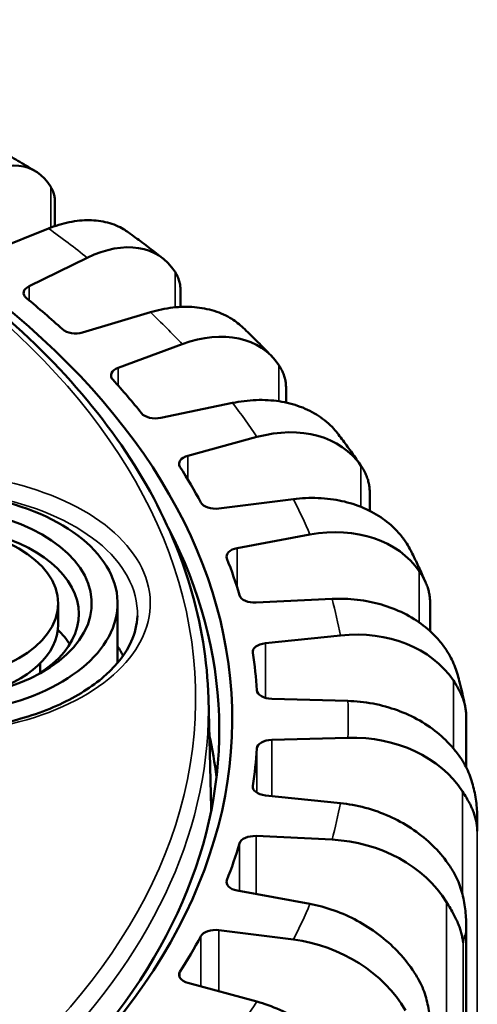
# Model space of a CAD drawing. Header units: millimetres. Extents: x 38 to 2514, y 38 to 1622.
# Tile 113 of 244: x 440 to 457, y 1400 to 1438. Entities that reach past the tile are written whole.
import ezdxf

# ---------------------------------------------------------------- set-up
doc = ezdxf.new("R2010")
doc.units = ezdxf.units.MM
doc.header["$LTSCALE"] = 7.692308
doc.layers.add('Visible (ISO)', color=7, linetype='Continuous', lineweight=50)
doc.layers.add('Visible Narrow (ISO)', color=7, linetype='Continuous', lineweight=35)

msp = doc.modelspace()

# ---------------------------------------------------------------- linework, layer by layer
at = {"layer": 'Visible (ISO)'}
for p, q in [((440.943, 1431.295), (440.943, 1430.375)), ((440.694, 1430.282), (438.268, 1429.308)), ((439.941, 1428.05), (442.198, 1429.15)), ((445.808, 1427.873), (445.808, 1427.243)), ((444.642, 1427.038), (442.017, 1426.256)), ((443.391, 1424.882), (445.878, 1425.803)), ((449.897, 1424.107), (449.897, 1423.54)), ((447.824, 1423.525), (445.044, 1422.947)), ((446.096, 1421.481), (448.769, 1422.207)), ((453.138, 1420.059), (453.138, 1419.346)), ((450.183, 1419.801), (447.297, 1419.438)), ((448.008, 1417.905), (450.823, 1418.424)), ((455.319, 1416.543), (455.319, 1416.543)), ((451.681, 1415.932), (448.737, 1415.789)), ((441.07, 1415.761), (441.07, 1414.944)), ((443.37, 1415.761), (443.37, 1413.457)), ((455.478, 1415.787), (455.478, 1414.686)), ((449.096, 1414.216), (452.004, 1414.518)), ((440.37, 1413.44), (440.37, 1413.061)), ((446.887, 1412.089), (446.996, 1407.841)), ((452.292, 1411.983), (449.34, 1412.063)), ((456.875, 1411.389), (456.875, 1409.408)), ((449.34, 1410.477), (452.292, 1410.557)), ((452.004, 1408.022), (449.096, 1408.324)), ((448.737, 1406.751), (451.681, 1406.608)), ((450.823, 1404.116), (448.008, 1404.634)), ((456.875, 1403.308), (456.875, 1280.996)), ((447.297, 1403.102), (450.183, 1402.738)), ((448.769, 1400.333), (446.096, 1401.059))]:
    msp.add_line(p, q, dxfattribs=at)
for centre, major_axis, ratio, start_param, end_param in [((399.808, 1411.27), (48, 0), 0.57735, 2.130446, 7.356794), ((437.791, 1428.106), (2.338, 4.431), 0.549381, 5.956487, 7.047973), ((442.196, 1425.064), (2.836, 4.13), 0.623279, 6.024893, 7.116379), ((440.328, 1427.785), (-0.6, 0), 0.57735, 5.413849, 6.897888), ((399.808, 1411.27), (-49, 0), 0.57735, 3.704988, 3.756295), ((441.742, 1426.563), (-0.6, 0), 0.57735, 0.563395, 2.047433), ((445.876, 1421.717), (3.361, 3.717), 0.686427, 6.112686, 7.204171), ((443.715, 1424.59), (-0.6, 0), 0.57735, 5.28295, 6.766988), ((399.808, 1411.27), (-49, 0), 0.57735, 3.574088, 3.625395), ((444.841, 1423.272), (-0.6, 0), 0.57735, 0.432495, 1.916534), ((448.767, 1418.121), (3.895, 3.155), 0.737757, 6.223253, 7.314739), ((446.351, 1421.167), (-0.6, 0), 0.57735, 5.15205, 6.636088), ((399.808, 1411.27), (49, 0), 0.57735, 0.301596, 0.352903), ((435.87, 1415.761), (7.5, 0), 0.57735, 3.838992, 8.919998), ((435.87, 1415.761), (6.5, 0), 0.57735, 3.627095, 9.009197), ((447.169, 1419.776), (-0.6, 0), 0.57735, 0.301596, 1.785634), ((435.87, 1415.352), (-6, 0), 0.57735, 2.397039, 5.992836), ((399.808, 1410.862), (47.5, 0), 0.57735, 5.503037, 6.572359), ((450.82, 1414.338), (4.394, 2.414), 0.776432, 0.075647, 1.167133), ((448.19, 1417.575), (-0.6, 0), 0.57735, 5.02115, 6.505189), ((399.808, 1411.27), (49, 0), 0.57735, 0.170696, 0.222003), ((448.687, 1416.134), (-0.6, 0), 0.57735, 0.170696, 1.654734), ((435.87, 1414.944), (5.2, 0), 0.57735, 5.167615, 6.283185), ((435.87, 1413.002), (6, 0), 0.57735, 0.346126, 0.526246), ((452.001, 1410.433), (4.789, 1.484), 0.801882, 0.235204, 1.32669), ((435.87, 1412.495), (8, 0), 0.57735, 0.270302, 0.355421), ((449.202, 1413.875), (-0.6, 0), 0.57735, 4.89025, 6.374289), ((399.808, 1411.27), (49, 0), 0.57735, 0.039796, 0.091104), ((449.368, 1412.409), (-0.6, 0), 0.57735, 0.039796, 1.523835), ((399.808, 1407.187), (47.5, 0), 0.57735, 0.067039, 0.127262), ((449.368, 1410.13), (-0.6, 0), 0.57735, 4.759351, 6.243389), ((452.289, 1406.472), (4.997, 0.409), 0.813785, 0.412231, 1.503717), ((399.808, 1411.27), (49, 0), 0.57735, 6.192082, 6.243389), ((449.202, 1408.665), (-0.6, 0), 0.57735, 6.192082, 7.67612), ((448.687, 1406.405), (-0.6, 0), 0.57735, 4.628451, 6.112489), ((399.808, 1411.27), (49, 0), 0.57735, 6.061182, 6.112489), ((451.679, 1402.523), (4.963, -0.711), 0.811997, 0.59463, 1.686116), ((448.19, 1404.965), (-0.6, 0), 0.57735, 6.061182, 7.54522), ((399.808, 1411.27), (49, 0), 0.57735, 5.930282, 5.98159), ((447.169, 1402.763), (-0.6, 0), 0.57735, 4.497551, 5.98159), ((450.181, 1398.654), (-4.695, 1.755), 0.7965, 3.909844, 5.001329), ((446.351, 1401.372), (-0.6, 0), 0.57735, 5.930282, 7.414321)]:
    msp.add_ellipse(centre, major_axis=major_axis, ratio=ratio, start_param=start_param, end_param=end_param, dxfattribs=at)
msp.add_ellipse((435.87, 1415.761), major_axis=(-5.2, 0), ratio=0.57735, dxfattribs=at)
for points, knots in [([(446.887, 1412.089), (446.813, 1414.989), (445.943, 1417.878), (442.705, 1423.368), (440.315, 1425.967), (434.245, 1430.61), (430.552, 1432.65), (422.25, 1435.949), (417.642, 1437.207), (412.018, 1438.144), (411.221, 1438.264), (410.418, 1438.371)], [4.727201, 4.727201, 4.727201, 4.727201, 5.040597, 5.040597, 5.358865, 5.358865, 5.680436, 5.680436, 6.002157, 6.002157, 6.054864, 6.054864, 6.054864, 6.054864]), ([(438.642, 1433.396), (438.748, 1433.337), (438.853, 1433.278), (439.063, 1433.16), (439.168, 1433.1), (439.376, 1432.981), (439.48, 1432.921), (439.687, 1432.8), (439.791, 1432.74), (439.997, 1432.618), (440.099, 1432.557), (440.201, 1432.496)], [1.55167861, 1.55167861, 1.55167861, 1.55167861, 1.55930978, 1.55930978, 1.56694095, 1.56694095, 1.57457213, 1.57457213, 1.5822033, 1.5822033, 1.58983447, 1.58983447, 1.58983447, 1.58983447]), ([(440.943, 1431.295), (440.943, 1431.32), (440.941, 1431.4), (440.925, 1431.536), (440.879, 1431.706), (440.824, 1431.827), (440.787, 1431.89)], [0.5696262, 0.5696262, 0.5696262, 0.5696262, 0.625, 0.75, 0.875, 1, 1, 1, 1]), ([(440.694, 1430.282), (440.948, 1430.384), (441.226, 1430.471), (441.769, 1430.581), (442.035, 1430.606), (442.505, 1430.601), (442.751, 1430.572), (443.211, 1430.451), (443.425, 1430.36), (443.664, 1430.219), (443.722, 1430.18), (443.78, 1430.138)], [-0.7413344, -0.7413344, -0.7413344, -0.7413344, -0.6484803, -0.6484803, -0.5556262, -0.5556262, -0.4629019, -0.4629019, -0.3701777, -0.3701777, -0.3398414, -0.3398414, -0.3398414, -0.3398414]), ([(443.78, 1430.139), (443.872, 1430.072), (443.963, 1430.005), (444.146, 1429.872), (444.236, 1429.804), (444.417, 1429.669), (444.507, 1429.602), (444.686, 1429.466), (444.775, 1429.398), (444.953, 1429.261), (445.042, 1429.192), (445.13, 1429.123)], [1.68286988, 1.68286988, 1.68286988, 1.68286988, 1.69038187, 1.69038187, 1.69789387, 1.69789387, 1.70540587, 1.70540587, 1.71291786, 1.71291786, 1.72042986, 1.72042986, 1.72042986, 1.72042986]), ([(445.808, 1427.873), (445.808, 1427.883), (445.808, 1427.95), (445.799, 1428.072), (445.764, 1428.241), (445.704, 1428.415), (445.637, 1428.541), (445.595, 1428.606)], [0.4770094, 0.4770094, 0.4770094, 0.4770094, 0.5, 0.625, 0.75, 0.875, 1, 1, 1, 1]), ([(444.642, 1427.038), (444.917, 1427.12), (445.218, 1427.185), (445.806, 1427.253), (446.094, 1427.256), (446.602, 1427.215), (446.869, 1427.166), (447.367, 1427.009), (447.598, 1426.901), (447.947, 1426.685), (448.1, 1426.568), (448.24, 1426.434)], [-0.7413344, -0.7413344, -0.7413344, -0.7413344, -0.6484803, -0.6484803, -0.5556262, -0.5556262, -0.4629019, -0.4629019, -0.3701777, -0.3701777, -0.2967095, -0.2967095, -0.2967095, -0.2967095]), ([(448.24, 1426.434), (448.316, 1426.361), (448.392, 1426.287), (448.544, 1426.14), (448.619, 1426.065), (448.769, 1425.917), (448.844, 1425.842), (448.992, 1425.693), (449.066, 1425.618), (449.213, 1425.467), (449.286, 1425.392), (449.358, 1425.316)], [1.81410644, 1.81410644, 1.81410644, 1.81410644, 1.82148204, 1.82148204, 1.82885763, 1.82885763, 1.83623323, 1.83623323, 1.84360882, 1.84360882, 1.85098442, 1.85098442, 1.85098442, 1.85098442]), ([(449.897, 1424.107), (449.897, 1424.161), (449.891, 1424.272), (449.866, 1424.438), (449.817, 1424.61), (449.742, 1424.789), (449.667, 1424.92), (449.621, 1424.989)], [0.382074, 0.382074, 0.382074, 0.382074, 0.5, 0.625, 0.75, 0.875, 1, 1, 1, 1]), ([(447.824, 1423.525), (448.115, 1423.585), (448.433, 1423.626), (449.056, 1423.649), (449.361, 1423.63), (449.898, 1423.548), (450.181, 1423.479), (450.709, 1423.283), (450.954, 1423.157), (451.365, 1422.886), (451.569, 1422.716), (451.81, 1422.453), (451.872, 1422.379), (451.929, 1422.303)], [-0.7413344, -0.7413344, -0.7413344, -0.7413344, -0.6484803, -0.6484803, -0.5556262, -0.5556262, -0.4629019, -0.4629019, -0.3701777, -0.3701777, -0.2775841, -0.2775841, -0.2432423, -0.2432423, -0.2432423, -0.2432423]), ([(451.929, 1422.304), (451.989, 1422.224), (452.049, 1422.144), (452.167, 1421.984), (452.226, 1421.904), (452.342, 1421.743), (452.4, 1421.663), (452.515, 1421.501), (452.572, 1421.42), (452.685, 1421.258), (452.741, 1421.176), (452.797, 1421.095)], [1.94536868, 1.94536868, 1.94536868, 1.94536868, 1.95259945, 1.95259945, 1.95983022, 1.95983022, 1.96706098, 1.96706098, 1.97429175, 1.97429175, 1.98152252, 1.98152252, 1.98152252, 1.98152252]), ([(453.138, 1420.059), (453.138, 1420.101), (453.135, 1420.2), (453.116, 1420.356), (453.076, 1420.528), (453.015, 1420.704), (452.927, 1420.889), (452.843, 1421.026), (452.794, 1421.099)], [0.2851931, 0.2851931, 0.2851931, 0.2851931, 0.375, 0.5, 0.625, 0.75, 0.875, 1, 1, 1, 1]), ([(450.183, 1419.801), (450.486, 1419.839), (450.816, 1419.856), (451.463, 1419.83), (451.78, 1419.788), (452.338, 1419.665), (452.631, 1419.574), (453.179, 1419.337), (453.434, 1419.192), (453.861, 1418.89), (454.073, 1418.704), (454.356, 1418.386), (454.447, 1418.268), (454.529, 1418.148)], [-0.7413344, -0.7413344, -0.7413344, -0.7413344, -0.6484803, -0.6484803, -0.5556262, -0.5556262, -0.4629019, -0.4629019, -0.3701777, -0.3701777, -0.2775841, -0.2775841, -0.2268131, -0.2268131, -0.2268131, -0.2268131]), ([(454.529, 1418.148), (454.588, 1418.059), (454.668, 1417.926), (454.738, 1417.791), (454.758, 1417.75)], [0, 0, 0, 0, 0.1428571, 0.2035033, 0.2035033, 0.2035033, 0.2035033]), ([(454.758, 1417.75), (454.798, 1417.67), (454.837, 1417.59), (454.914, 1417.43), (454.953, 1417.35), (455.028, 1417.19), (455.066, 1417.109), (455.14, 1416.948), (455.176, 1416.867), (455.247, 1416.709), (455.281, 1416.631), (455.315, 1416.553)], [2.07738682, 2.07738682, 2.07738682, 2.07738682, 2.0840537, 2.0840537, 2.09072057, 2.09072057, 2.09738744, 2.09738744, 2.10405432, 2.10405432, 2.1104544, 2.1104544, 2.1104544, 2.1104544]), ([(455.478, 1415.787), (455.478, 1415.82), (455.476, 1415.913), (455.462, 1416.059), (455.428, 1416.234), (455.375, 1416.409), (455.301, 1416.59), (455.202, 1416.783), (455.112, 1416.926), (455.06, 1417.003)], [0.1820005, 0.1820005, 0.1820005, 0.1820005, 0.25, 0.375, 0.5, 0.625, 0.75, 0.875, 1, 1, 1, 1]), ([(451.681, 1415.932), (451.99, 1415.947), (452.327, 1415.939), (452.986, 1415.863), (453.309, 1415.796), (453.879, 1415.631), (454.178, 1415.517), (454.737, 1415.239), (454.996, 1415.074), (455.432, 1414.739), (455.648, 1414.538), (455.937, 1414.198), (456.03, 1414.072), (456.113, 1413.946)], [-0.7413344, -0.7413344, -0.7413344, -0.7413344, -0.6484803, -0.6484803, -0.5556262, -0.5556262, -0.4629019, -0.4629019, -0.3701777, -0.3701777, -0.2775841, -0.2775841, -0.2268131, -0.2268131, -0.2268131, -0.2268131]), ([(430.121, 1412.094), (430.517, 1411.88), (430.953, 1411.687), (432.157, 1411.256), (432.972, 1411.057), (434.677, 1410.812), (435.568, 1410.767), (437.331, 1410.836), (438.203, 1410.952), (439.833, 1411.329), (440.591, 1411.59), (441.915, 1412.225), (442.482, 1412.598), (443.375, 1413.406), (443.7, 1413.841), (444.048, 1414.61), (444.126, 1414.943), (444.137, 1415.275)], [2.390088, 2.390088, 2.390088, 2.390088, 2.586707, 2.586707, 2.897505, 2.897505, 3.209931, 3.209931, 3.522757, 3.522757, 3.834581, 3.834581, 4.144595, 4.144595, 4.456689, 4.456689, 4.693872, 4.693872, 4.693872, 4.693872]), ([(456.113, 1413.946), (456.174, 1413.853), (456.286, 1413.658), (456.421, 1413.36), (456.528, 1413.061), (456.585, 1412.862), (456.61, 1412.765)], [0, 0, 0, 0, 0.1428571, 0.2857143, 0.4285714, 0.5604731, 0.5604731, 0.5604731, 0.5604731]), ([(456.875, 1411.389), (456.875, 1411.406), (456.874, 1411.479), (456.864, 1411.621), (456.835, 1411.795), (456.788, 1411.973), (456.723, 1412.153), (456.639, 1412.34), (456.53, 1412.54), (456.435, 1412.691), (456.381, 1412.771)], [0.0859808, 0.0859808, 0.0859808, 0.0859808, 0.125, 0.25, 0.375, 0.5, 0.625, 0.75, 0.875, 1, 1, 1, 1]), ([(456.61, 1412.765), (456.626, 1412.699), (456.642, 1412.634), (456.674, 1412.503), (456.69, 1412.437), (456.72, 1412.306), (456.735, 1412.24), (456.765, 1412.109), (456.779, 1412.043), (456.807, 1411.915), (456.82, 1411.852), (456.833, 1411.789)], [2.21193411, 2.21193411, 2.21193411, 2.21193411, 2.21709175, 2.21709175, 2.22224938, 2.22224938, 2.22740702, 2.22740702, 2.23256466, 2.23256466, 2.23746219, 2.23746219, 2.23746219, 2.23746219]), ([(452.292, 1411.983), (452.601, 1411.975), (452.938, 1411.941), (453.6, 1411.815), (453.923, 1411.724), (454.494, 1411.515), (454.794, 1411.379), (455.354, 1411.058), (455.615, 1410.874), (456.051, 1410.506), (456.268, 1410.288), (456.557, 1409.927), (456.651, 1409.794), (456.734, 1409.661)], [-0.7413344, -0.7413344, -0.7413344, -0.7413344, -0.6484803, -0.6484803, -0.5556262, -0.5556262, -0.4629019, -0.4629019, -0.3701777, -0.3701777, -0.2775841, -0.2775841, -0.2268131, -0.2268131, -0.2268131, -0.2268131]), ([(456.734, 1409.661), (456.795, 1409.564), (456.905, 1409.36), (457.032, 1409.052), (457.133, 1408.737), (457.209, 1408.42), (457.264, 1408.096), (457.294, 1407.791), (457.304, 1407.586), (457.305, 1407.493)], [0, 0, 0, 0, 0.1428571, 0.2857143, 0.4285714, 0.5714286, 0.7142857, 0.8571429, 0.9757538, 0.9757538, 0.9757538, 0.9757538]), ([(452.004, 1408.022), (452.308, 1407.99), (452.641, 1407.931), (453.293, 1407.756), (453.612, 1407.64), (454.174, 1407.389), (454.47, 1407.23), (455.022, 1406.867), (455.278, 1406.663), (455.708, 1406.262), (455.922, 1406.028), (456.207, 1405.645), (456.299, 1405.505), (456.381, 1405.366)], [-0.7413344, -0.7413344, -0.7413344, -0.7413344, -0.6484803, -0.6484803, -0.5556262, -0.5556262, -0.4629019, -0.4629019, -0.3701777, -0.3701777, -0.2775841, -0.2775841, -0.2268131, -0.2268131, -0.2268131, -0.2268131]), ([(457.304, 1407.493), (457.304, 1407.473), (457.305, 1407.453), (457.305, 1407.412), (457.305, 1407.391), (457.305, 1407.351), (457.306, 1407.33), (457.306, 1407.289), (457.306, 1407.269), (457.306, 1407.228), (457.306, 1407.208), (457.306, 1407.187)], [2.348343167, 2.348343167, 2.348343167, 2.348343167, 2.349913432, 2.349913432, 2.351483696, 2.351483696, 2.353053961, 2.353053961, 2.354624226, 2.354624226, 2.35619449, 2.35619449, 2.35619449, 2.35619449]), ([(450.823, 1404.116), (451.118, 1404.062), (451.44, 1403.978), (452.071, 1403.754), (452.379, 1403.615), (452.924, 1403.321), (453.21, 1403.14), (453.744, 1402.737), (453.992, 1402.514), (454.409, 1402.081), (454.615, 1401.831), (454.891, 1401.426), (454.981, 1401.28), (455.06, 1401.135)], [-0.7413344, -0.7413344, -0.7413344, -0.7413344, -0.6484803, -0.6484803, -0.5556262, -0.5556262, -0.4629019, -0.4629019, -0.3701777, -0.3701777, -0.2775841, -0.2775841, -0.2268131, -0.2268131, -0.2268131, -0.2268131]), ([(448.769, 1400.333), (449.049, 1400.257), (449.355, 1400.149), (449.954, 1399.879), (450.247, 1399.717), (450.765, 1399.383), (451.036, 1399.181), (451.544, 1398.738), (451.779, 1398.497), (452.175, 1398.033), (452.371, 1397.767), (452.634, 1397.343), (452.718, 1397.189), (452.794, 1397.039)], [-0.7413344, -0.7413344, -0.7413344, -0.7413344, -0.6484803, -0.6484803, -0.5556262, -0.5556262, -0.4629019, -0.4629019, -0.3701777, -0.3701777, -0.2775841, -0.2775841, -0.2268131, -0.2268131, -0.2268131, -0.2268131])]:
    msp.add_open_spline(points, degree=3, knots=knots, dxfattribs=at)
for points in [[(457.306, 1406.938), (457.305, 1406.997), (457.298, 1407.101), (457.273, 1407.287), (457.231, 1407.464), (457.173, 1407.646), (457.098, 1407.831), (457.004, 1408.025), (456.887, 1408.233), (456.789, 1408.392), (456.734, 1408.476)], [(446.998, 1407.737), (446.998, 1407.772), (446.997, 1407.806), (446.996, 1407.841)], [(456.381, 1405.366), (456.441, 1405.264), (456.547, 1405.053), (456.665, 1404.735), (456.754, 1404.413), (456.818, 1404.09), (456.858, 1403.763), (456.877, 1403.438), (456.875, 1403.213), (456.871, 1403.101)], [(456.758, 1402.607), (456.753, 1402.666), (456.735, 1402.772), (456.699, 1402.96), (456.646, 1403.141), (456.577, 1403.327), (456.492, 1403.518), (456.39, 1403.719), (456.268, 1403.937), (456.168, 1404.103), (456.113, 1404.191)], [(455.06, 1401.135), (455.118, 1401.028), (455.218, 1400.809), (455.325, 1400.482), (455.401, 1400.155), (455.451, 1399.827), (455.476, 1399.498), (455.481, 1399.172), (455.468, 1398.947), (455.459, 1398.836)]]:
    msp.add_open_spline(points, degree=3, dxfattribs=at)
at = {"layer": 'Visible Narrow (ISO)'}
for p, q in [((440.787, 1431.89), (440.787, 1430.318)), ((445.595, 1428.606), (445.595, 1427.228)), ((439.941, 1428.05), (439.941, 1427.501)), ((449.621, 1424.989), (449.621, 1423.59)), ((443.391, 1424.882), (443.391, 1424.199)), ((446.096, 1421.481), (446.096, 1420.551)), ((452.794, 1421.099), (452.794, 1419.502)), ((448.008, 1417.905), (448.008, 1416.36)), ((455.06, 1417.003), (455.06, 1415.02)), ((449.096, 1414.216), (449.096, 1412.101)), ((456.381, 1412.771), (456.381, 1410.144)), ((449.34, 1410.477), (449.34, 1408.298)), ((448.769, 1410.144), (448.769, 1408.425)), ((448.604, 1408.633), (448.604, 1408.696)), ((456.734, 1408.476), (456.734, 1404.477)), ((448.737, 1406.751), (448.737, 1404.5)), ((457.306, 1406.938), (457.306, 1284.79)), ((448.096, 1406.464), (448.096, 1404.618)), ((447.605, 1404.888), (447.605, 1405.041)), ((456.113, 1404.191), (456.113, 1280.162)), ((446.596, 1402.866), (446.596, 1400.923)), ((447.297, 1403.102), (447.297, 1400.733)), ((456.87, 1403.101), (456.871, 1280.954)), ((456.757, 1402.607), (456.758, 1280.459)), ((445.788, 1401.253), (445.788, 1401.492))]:
    msp.add_line(p, q, dxfattribs=at)
for centre, major_axis, start_param, end_param in [((399.808, 1412.086), (-46.585, 0), 5.291187, 10.76401), ((399.808, 1411.27), (52.498, 0), 0.630965, 0.678032), ((399.808, 1411.27), (52.498, 0), 0.500066, 0.547132), ((399.808, 1411.27), (52.498, 0), 0.369166, 0.416232), ((435.87, 1415.761), (8.768, 0), 3.997328, 8.74271), ((435.87, 1415.363), (8.268, 0), 6.264668, 8.821003), ((399.808, 1411.27), (52.498, 0), 0.238266, 0.285332), ((399.808, 1411.27), (52.498, 0), 0.107367, 0.154433), ((399.808, 1411.687), (-47.085, 0), 6.268373, 9.43959), ((399.808, 1411.27), (52.498, 0), 6.259652, 6.306718), ((399.808, 1407.437), (47.194, 0), 0.011002, 0.014812), ((399.808, 1411.27), (52.498, 0), 6.128753, 6.175819), ((399.808, 1407.187), (57.5, 0), 6.275677, 6.283185), ((399.808, 1411.27), (52.498, 0), 5.997853, 6.044919), ((399.808, 1407.187), (57.5, 0), 6.144778, 6.159794), ((399.808, 1411.27), (52.498, 0), 5.866953, 5.914019)]:
    msp.add_ellipse(centre, major_axis=major_axis, ratio=0.57735, start_param=start_param, end_param=end_param, dxfattribs=at)

doc.saveas('drawing.dxf')
